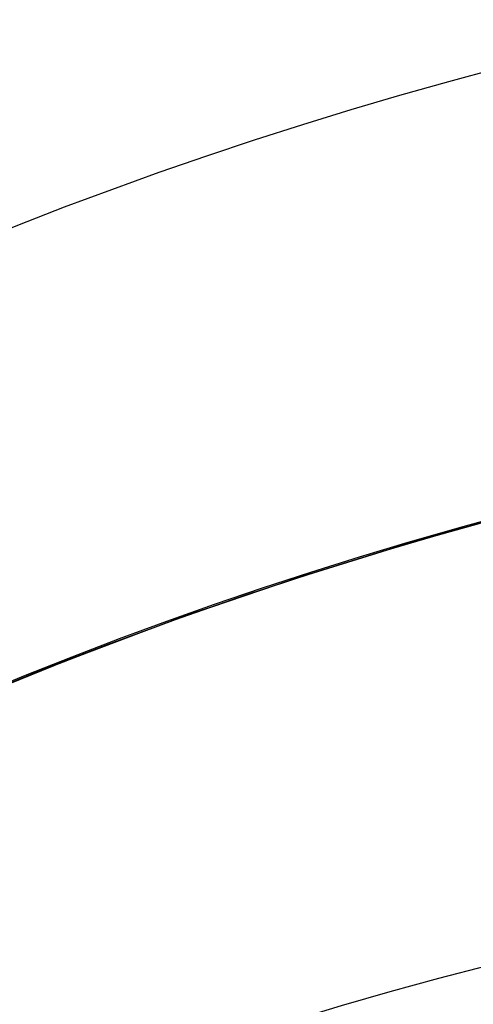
# Model space of a CAD drawing. Extents: x -15 to 7, y 1 to 148.
# Tile 127 of 194: x -7.3451 to -7.2586, y 140.664 to 140.8515. Entities that reach past the tile are written whole.
import ezdxf

# ---------------------------------------------------------------- set-up
doc = ezdxf.new("R2010")
doc.units = 0
doc.layers.add('DEFAULT', color=7, linetype='CONTINUOUS')

msp = doc.modelspace()

# ---------------------------------------------------------------- linework, layer by layer
at = {"layer": 'DEFAULT', "color": 254}
for p, q in [((-7.27042, 140.75194, -48.70474), (-7.24789, 140.7582, -48.70635)), ((-7.27042, 140.75194, -52.70474), (-7.24789, 140.7582, -52.70635)), ((-7.27042, 140.75194, -56.70474), (-7.24789, 140.7582, -56.70635)), ((-7.27042, 140.75194, -60.70474), (-7.24789, 140.7582, -60.70635)), ((-7.27042, 140.75194, -64.70474), (-7.24789, 140.7582, -64.70635)), ((-7.27042, 140.75194, -68.70474), (-7.24789, 140.7582, -68.70635)), ((-7.27042, 140.75194, -72.70474), (-7.24789, 140.7582, -72.70635)), ((-7.27042, 140.75194, -76.70474), (-7.24789, 140.7582, -76.70635)), ((-7.27042, 140.75194, -80.70474), (-7.24789, 140.7582, -80.70635)), ((-7.27042, 140.75194, -84.70474), (-7.24789, 140.7582, -84.70635)), ((-7.27042, 140.75194, -88.70474), (-7.24789, 140.7582, -88.70635)), ((-7.27042, 140.75194, -92.70474), (-7.24789, 140.7582, -92.70635)), ((-7.27042, 140.75194, -96.70474), (-7.24789, 140.7582, -96.70635)), ((-7.27042, 140.75194, -100.70474), (-7.24789, 140.7582, -100.70635)), ((-7.24784, 140.75821, -50.22975), (-7.26998, 140.75207, -50.23131)), ((-7.24784, 140.75821, -54.22975), (-7.26998, 140.75207, -54.23131)), ((-7.24784, 140.75821, -58.22975), (-7.26998, 140.75207, -58.23131)), ((-7.24784, 140.75821, -62.22975), (-7.26998, 140.75207, -62.23131)), ((-7.24784, 140.75821, -66.22975), (-7.26998, 140.75207, -66.23131)), ((-7.24784, 140.75821, -70.22975), (-7.26998, 140.75207, -70.23131)), ((-7.24784, 140.75821, -74.22975), (-7.26998, 140.75207, -74.23131)), ((-7.24784, 140.75821, -78.22975), (-7.26998, 140.75207, -78.23131)), ((-7.24784, 140.75821, -82.22975), (-7.26998, 140.75207, -82.23131)), ((-7.24784, 140.75821, -86.22975), (-7.26998, 140.75207, -86.23131)), ((-7.24784, 140.75821, -90.22975), (-7.26998, 140.75207, -90.23131)), ((-7.24784, 140.75821, -94.22975), (-7.26998, 140.75207, -94.23131)), ((-7.24784, 140.75821, -98.22975), (-7.26998, 140.75207, -98.23131)), ((-7.24784, 140.75821, -46.22975), (-7.26998, 140.75207, -46.23131)), ((-7.26253, 140.75422, -100.70533), (-7.24904, 140.7579, -100.70627)), ((-7.26253, 140.75422, -96.70533), (-7.24904, 140.7579, -96.70627)), ((-7.26253, 140.75422, -92.70533), (-7.24904, 140.7579, -92.70627)), ((-7.26253, 140.75422, -88.70533), (-7.24904, 140.7579, -88.70627)), ((-7.26253, 140.75422, -84.70533), (-7.24904, 140.7579, -84.70627)), ((-7.26253, 140.75422, -80.70533), (-7.24904, 140.7579, -80.70627)), ((-7.26253, 140.75422, -76.70533), (-7.24904, 140.7579, -76.70627)), ((-7.26253, 140.75422, -72.70533), (-7.24904, 140.7579, -72.70627)), ((-7.26253, 140.75422, -68.70533), (-7.24904, 140.7579, -68.70627)), ((-7.26253, 140.75422, -64.70533), (-7.24904, 140.7579, -64.70627)), ((-7.26253, 140.75422, -60.70533), (-7.24904, 140.7579, -60.70627)), ((-7.26253, 140.75422, -56.70533), (-7.24904, 140.7579, -56.70627)), ((-7.26253, 140.75422, -52.70533), (-7.24904, 140.7579, -52.70627)), ((-7.26253, 140.75422, -48.70533), (-7.24904, 140.7579, -48.70627)), ((-7.24897, 140.75784, -98.23016), (-7.26248, 140.75415, -98.23111)), ((-7.24897, 140.75784, -94.23016), (-7.26248, 140.75415, -94.23111)), ((-7.24897, 140.75784, -90.23016), (-7.26248, 140.75415, -90.23111)), ((-7.24897, 140.75784, -86.23016), (-7.26248, 140.75415, -86.23111)), ((-7.24897, 140.75784, -82.23016), (-7.26248, 140.75415, -82.23111)), ((-7.24897, 140.75784, -78.23016), (-7.26248, 140.75415, -78.23111)), ((-7.24897, 140.75784, -74.23016), (-7.26248, 140.75415, -74.23111)), ((-7.24897, 140.75784, -70.23016), (-7.26248, 140.75415, -70.23111)), ((-7.24897, 140.75784, -66.23016), (-7.26248, 140.75415, -66.23111)), ((-7.24897, 140.75784, -62.23016), (-7.26248, 140.75415, -62.23111)), ((-7.24897, 140.75784, -58.23016), (-7.26248, 140.75415, -58.23111)), ((-7.24897, 140.75784, -54.23016), (-7.26248, 140.75415, -54.23111)), ((-7.24897, 140.75784, -50.23016), (-7.26248, 140.75415, -50.23111)), ((-7.24897, 140.75784, -46.23016), (-7.26248, 140.75415, -46.23111)), ((-7.27592, 140.75031, -100.70434), (-7.26253, 140.75422, -100.70533)), ((-7.27592, 140.75031, -96.70434), (-7.26253, 140.75422, -96.70533)), ((-7.27592, 140.75031, -92.70434), (-7.26253, 140.75422, -92.70533)), ((-7.27592, 140.75031, -88.70434), (-7.26253, 140.75422, -88.70533)), ((-7.27592, 140.75031, -84.70434), (-7.26253, 140.75422, -84.70533)), ((-7.27592, 140.75031, -80.70434), (-7.26253, 140.75422, -80.70533)), ((-7.27592, 140.75031, -76.70434), (-7.26253, 140.75422, -76.70533)), ((-7.27592, 140.75031, -72.70434), (-7.26253, 140.75422, -72.70533)), ((-7.27592, 140.75031, -68.70434), (-7.26253, 140.75422, -68.70533)), ((-7.27592, 140.75031, -64.70434), (-7.26253, 140.75422, -64.70533)), ((-7.27592, 140.75031, -60.70434), (-7.26253, 140.75422, -60.70533)), ((-7.27592, 140.75031, -56.70434), (-7.26253, 140.75422, -56.70533)), ((-7.27592, 140.75031, -52.70434), (-7.26253, 140.75422, -52.70533)), ((-7.27592, 140.75031, -48.70434), (-7.26253, 140.75422, -48.70533)), ((-7.26248, 140.75415, -98.23111), (-7.27588, 140.75024, -98.2321)), ((-7.26248, 140.75415, -94.23111), (-7.27588, 140.75024, -94.2321)), ((-7.26248, 140.75415, -90.23111), (-7.27588, 140.75024, -90.2321)), ((-7.26248, 140.75415, -86.23111), (-7.27588, 140.75024, -86.2321)), ((-7.26248, 140.75415, -82.23111), (-7.27588, 140.75024, -82.2321)), ((-7.26248, 140.75415, -78.23111), (-7.27588, 140.75024, -78.2321)), ((-7.26248, 140.75415, -74.23111), (-7.27588, 140.75024, -74.2321)), ((-7.26248, 140.75415, -70.23111), (-7.27588, 140.75024, -70.2321)), ((-7.26248, 140.75415, -66.23111), (-7.27588, 140.75024, -66.2321)), ((-7.26248, 140.75415, -62.23111), (-7.27588, 140.75024, -62.2321)), ((-7.26248, 140.75415, -58.23111), (-7.27588, 140.75024, -58.2321)), ((-7.26248, 140.75415, -54.23111), (-7.27588, 140.75024, -54.2321)), ((-7.26248, 140.75415, -50.23111), (-7.27588, 140.75024, -50.2321)), ((-7.26248, 140.75415, -46.23111), (-7.27588, 140.75024, -46.2321)), ((-7.29275, 140.74502, -48.70298), (-7.27042, 140.75194, -48.70474)), ((-7.29275, 140.74502, -52.70298), (-7.27042, 140.75194, -52.70474)), ((-7.29275, 140.74502, -56.70298), (-7.27042, 140.75194, -56.70474)), ((-7.29275, 140.74502, -60.70298), (-7.27042, 140.75194, -60.70474)), ((-7.29275, 140.74502, -64.70298), (-7.27042, 140.75194, -64.70474)), ((-7.29275, 140.74502, -68.70298), (-7.27042, 140.75194, -68.70474)), ((-7.29275, 140.74502, -72.70298), (-7.27042, 140.75194, -72.70474)), ((-7.29275, 140.74502, -76.70298), (-7.27042, 140.75194, -76.70474)), ((-7.29275, 140.74502, -80.70298), (-7.27042, 140.75194, -80.70474)), ((-7.29275, 140.74502, -84.70298), (-7.27042, 140.75194, -84.70474)), ((-7.29275, 140.74502, -88.70298), (-7.27042, 140.75194, -88.70474)), ((-7.29275, 140.74502, -92.70298), (-7.27042, 140.75194, -92.70474)), ((-7.29275, 140.74502, -96.70298), (-7.27042, 140.75194, -96.70474)), ((-7.29275, 140.74502, -100.70298), (-7.27042, 140.75194, -100.70474)), ((-7.26998, 140.75207, -50.23131), (-7.29194, 140.74529, -50.23304)), ((-7.26998, 140.75207, -54.23131), (-7.29194, 140.74529, -54.23304)), ((-7.26998, 140.75207, -58.23131), (-7.29194, 140.74529, -58.23304)), ((-7.26998, 140.75207, -62.23131), (-7.29194, 140.74529, -62.23304)), ((-7.26998, 140.75207, -66.23131), (-7.29194, 140.74529, -66.23304)), ((-7.26998, 140.75207, -70.23131), (-7.29194, 140.74529, -70.23304)), ((-7.26998, 140.75207, -74.23131), (-7.29194, 140.74529, -74.23304)), ((-7.26998, 140.75207, -78.23131), (-7.29194, 140.74529, -78.23304)), ((-7.26998, 140.75207, -82.23131), (-7.29194, 140.74529, -82.23304)), ((-7.26998, 140.75207, -86.23131), (-7.29194, 140.74529, -86.23304)), ((-7.26998, 140.75207, -90.23131), (-7.29194, 140.74529, -90.23304)), ((-7.26998, 140.75207, -94.23131), (-7.29194, 140.74529, -94.23304)), ((-7.26998, 140.75207, -98.23131), (-7.29194, 140.74529, -98.23304)), ((-7.26998, 140.75207, -46.23131), (-7.29194, 140.74529, -46.23304)), ((-7.28921, 140.74618, -100.70329), (-7.27592, 140.75031, -100.70434)), ((-7.28921, 140.74618, -96.70329), (-7.27592, 140.75031, -96.70434)), ((-7.28921, 140.74618, -92.70329), (-7.27592, 140.75031, -92.70434)), ((-7.28921, 140.74618, -88.70329), (-7.27592, 140.75031, -88.70434)), ((-7.28921, 140.74618, -84.70329), (-7.27592, 140.75031, -84.70434)), ((-7.28921, 140.74618, -80.70329), (-7.27592, 140.75031, -80.70434)), ((-7.28921, 140.74618, -76.70329), (-7.27592, 140.75031, -76.70434)), ((-7.28921, 140.74618, -72.70329), (-7.27592, 140.75031, -72.70434)), ((-7.28921, 140.74618, -68.70329), (-7.27592, 140.75031, -68.70434)), ((-7.28921, 140.74618, -64.70329), (-7.27592, 140.75031, -64.70434)), ((-7.28921, 140.74618, -60.70329), (-7.27592, 140.75031, -60.70434)), ((-7.28921, 140.74618, -56.70329), (-7.27592, 140.75031, -56.70434)), ((-7.28921, 140.74618, -52.70329), (-7.27592, 140.75031, -52.70434)), ((-7.28921, 140.74618, -48.70329), (-7.27592, 140.75031, -48.70434)), ((-7.27588, 140.75024, -98.2321), (-7.28919, 140.7461, -98.23315)), ((-7.27588, 140.75024, -94.2321), (-7.28919, 140.7461, -94.23315)), ((-7.27588, 140.75024, -90.2321), (-7.28919, 140.7461, -90.23315)), ((-7.27588, 140.75024, -86.2321), (-7.28919, 140.7461, -86.23315)), ((-7.27588, 140.75024, -82.2321), (-7.28919, 140.7461, -82.23315)), ((-7.27588, 140.75024, -78.2321), (-7.28919, 140.7461, -78.23315)), ((-7.27588, 140.75024, -74.2321), (-7.28919, 140.7461, -74.23315)), ((-7.27588, 140.75024, -70.2321), (-7.28919, 140.7461, -70.23315)), ((-7.27588, 140.75024, -66.2321), (-7.28919, 140.7461, -66.23315)), ((-7.27588, 140.75024, -62.2321), (-7.28919, 140.7461, -62.23315)), ((-7.27588, 140.75024, -58.2321), (-7.28919, 140.7461, -58.23315)), ((-7.27588, 140.75024, -54.2321), (-7.28919, 140.7461, -54.23315)), ((-7.27588, 140.75024, -50.2321), (-7.28919, 140.7461, -50.23315)), ((-7.27588, 140.75024, -46.2321), (-7.28919, 140.7461, -46.23315)), ((-7.31479, 140.73749, -48.70106), (-7.29275, 140.74502, -48.70298)), ((-7.31479, 140.73749, -52.70106), (-7.29275, 140.74502, -52.70298)), ((-7.31479, 140.73749, -56.70106), (-7.29275, 140.74502, -56.70298)), ((-7.31479, 140.73749, -60.70106), (-7.29275, 140.74502, -60.70298)), ((-7.31479, 140.73749, -64.70106), (-7.29275, 140.74502, -64.70298)), ((-7.31479, 140.73749, -68.70106), (-7.29275, 140.74502, -68.70298)), ((-7.31479, 140.73749, -72.70106), (-7.29275, 140.74502, -72.70298)), ((-7.31479, 140.73749, -76.70106), (-7.29275, 140.74502, -76.70298)), ((-7.31479, 140.73749, -80.70106), (-7.29275, 140.74502, -80.70298)), ((-7.31479, 140.73749, -84.70106), (-7.29275, 140.74502, -84.70298)), ((-7.31479, 140.73749, -88.70106), (-7.29275, 140.74502, -88.70298)), ((-7.31479, 140.73749, -92.70106), (-7.29275, 140.74502, -92.70298)), ((-7.31479, 140.73749, -96.70106), (-7.29275, 140.74502, -96.70298)), ((-7.31479, 140.73749, -100.70106), (-7.29275, 140.74502, -100.70298)), ((-7.29194, 140.74529, -50.23304), (-7.31368, 140.73789, -50.23494)), ((-7.29194, 140.74529, -54.23304), (-7.31368, 140.73789, -54.23494)), ((-7.29194, 140.74529, -58.23304), (-7.31368, 140.73789, -58.23494)), ((-7.29194, 140.74529, -62.23304), (-7.31368, 140.73789, -62.23494)), ((-7.29194, 140.74529, -66.23304), (-7.31368, 140.73789, -66.23494)), ((-7.29194, 140.74529, -70.23304), (-7.31368, 140.73789, -70.23494)), ((-7.29194, 140.74529, -74.23304), (-7.31368, 140.73789, -74.23494)), ((-7.29194, 140.74529, -78.23304), (-7.31368, 140.73789, -78.23494)), ((-7.29194, 140.74529, -82.23304), (-7.31368, 140.73789, -82.23494)), ((-7.29194, 140.74529, -86.23304), (-7.31368, 140.73789, -86.23494)), ((-7.29194, 140.74529, -90.23304), (-7.31368, 140.73789, -90.23494)), ((-7.29194, 140.74529, -94.23304), (-7.31368, 140.73789, -94.23494)), ((-7.29194, 140.74529, -98.23304), (-7.31368, 140.73789, -98.23494)), ((-7.29194, 140.74529, -46.23304), (-7.31368, 140.73789, -46.23494)), ((-7.28919, 140.7461, -98.23315), (-7.30237, 140.74175, -98.23425)), ((-7.28919, 140.7461, -94.23315), (-7.30237, 140.74175, -94.23425)), ((-7.28919, 140.7461, -90.23315), (-7.30237, 140.74175, -90.23425)), ((-7.28919, 140.7461, -86.23315), (-7.30237, 140.74175, -86.23425)), ((-7.28919, 140.7461, -82.23315), (-7.30237, 140.74175, -82.23425)), ((-7.28919, 140.7461, -78.23315), (-7.30237, 140.74175, -78.23425)), ((-7.28919, 140.7461, -74.23315), (-7.30237, 140.74175, -74.23425)), ((-7.28919, 140.7461, -70.23315), (-7.30237, 140.74175, -70.23425)), ((-7.28919, 140.7461, -66.23315), (-7.30237, 140.74175, -66.23425)), ((-7.28919, 140.7461, -62.23315), (-7.30237, 140.74175, -62.23425)), ((-7.28919, 140.7461, -58.23315), (-7.30237, 140.74175, -58.23425)), ((-7.28919, 140.7461, -54.23315), (-7.30237, 140.74175, -54.23425)), ((-7.28919, 140.7461, -50.23315), (-7.30237, 140.74175, -50.23425)), ((-7.28919, 140.7461, -46.23315), (-7.30237, 140.74175, -46.23425)), ((-7.30236, 140.74183, -100.7022), (-7.28921, 140.74618, -100.70329)), ((-7.30236, 140.74183, -96.7022), (-7.28921, 140.74618, -96.70329)), ((-7.30236, 140.74183, -92.7022), (-7.28921, 140.74618, -92.70329)), ((-7.30236, 140.74183, -88.7022), (-7.28921, 140.74618, -88.70329)), ((-7.30236, 140.74183, -84.7022), (-7.28921, 140.74618, -84.70329)), ((-7.30236, 140.74183, -80.7022), (-7.28921, 140.74618, -80.70329)), ((-7.30236, 140.74183, -76.7022), (-7.28921, 140.74618, -76.70329)), ((-7.30236, 140.74183, -72.7022), (-7.28921, 140.74618, -72.70329)), ((-7.30236, 140.74183, -68.7022), (-7.28921, 140.74618, -68.70329)), ((-7.30236, 140.74183, -64.7022), (-7.28921, 140.74618, -64.70329)), ((-7.30236, 140.74183, -60.7022), (-7.28921, 140.74618, -60.70329)), ((-7.30236, 140.74183, -56.7022), (-7.28921, 140.74618, -56.70329)), ((-7.30236, 140.74183, -52.7022), (-7.28921, 140.74618, -52.70329)), ((-7.30236, 140.74183, -48.7022), (-7.28921, 140.74618, -48.70329)), ((-7.30237, 140.74175, -98.23425), (-7.31545, 140.73718, -98.23541)), ((-7.30237, 140.74175, -94.23425), (-7.31545, 140.73718, -94.23541)), ((-7.30237, 140.74175, -90.23425), (-7.31545, 140.73718, -90.23541)), ((-7.30237, 140.74175, -86.23425), (-7.31545, 140.73718, -86.23541)), ((-7.30237, 140.74175, -82.23425), (-7.31545, 140.73718, -82.23541)), ((-7.30237, 140.74175, -78.23425), (-7.31545, 140.73718, -78.23541)), ((-7.30237, 140.74175, -74.23425), (-7.31545, 140.73718, -74.23541)), ((-7.30237, 140.74175, -70.23425), (-7.31545, 140.73718, -70.23541)), ((-7.30237, 140.74175, -66.23425), (-7.31545, 140.73718, -66.23541)), ((-7.30237, 140.74175, -62.23425), (-7.31545, 140.73718, -62.23541)), ((-7.30237, 140.74175, -58.23425), (-7.31545, 140.73718, -58.23541)), ((-7.30237, 140.74175, -54.23425), (-7.31545, 140.73718, -54.23541)), ((-7.30237, 140.74175, -50.23425), (-7.31545, 140.73718, -50.23541)), ((-7.30237, 140.74175, -46.23425), (-7.31545, 140.73718, -46.23541)), ((-7.3154, 140.73727, -100.70104), (-7.30236, 140.74183, -100.7022)), ((-7.3154, 140.73727, -96.70104), (-7.30236, 140.74183, -96.7022)), ((-7.3154, 140.73727, -92.70104), (-7.30236, 140.74183, -92.7022)), ((-7.3154, 140.73727, -88.70104), (-7.30236, 140.74183, -88.7022)), ((-7.3154, 140.73727, -84.70104), (-7.30236, 140.74183, -84.7022)), ((-7.3154, 140.73727, -80.70104), (-7.30236, 140.74183, -80.7022)), ((-7.3154, 140.73727, -76.70104), (-7.30236, 140.74183, -76.7022)), ((-7.3154, 140.73727, -72.70104), (-7.30236, 140.74183, -72.7022)), ((-7.3154, 140.73727, -68.70104), (-7.30236, 140.74183, -68.7022)), ((-7.3154, 140.73727, -64.70104), (-7.30236, 140.74183, -64.7022)), ((-7.3154, 140.73727, -60.70104), (-7.30236, 140.74183, -60.7022)), ((-7.3154, 140.73727, -56.70104), (-7.30236, 140.74183, -56.7022)), ((-7.3154, 140.73727, -52.70104), (-7.30236, 140.74183, -52.7022)), ((-7.3154, 140.73727, -48.70104), (-7.30236, 140.74183, -48.7022)), ((-7.33649, 140.72936, -48.69896), (-7.31479, 140.73749, -48.70106)), ((-7.33649, 140.72936, -52.69896), (-7.31479, 140.73749, -52.70106)), ((-7.33649, 140.72936, -56.69896), (-7.31479, 140.73749, -56.70106)), ((-7.33649, 140.72936, -60.69896), (-7.31479, 140.73749, -60.70106)), ((-7.33649, 140.72936, -64.69896), (-7.31479, 140.73749, -64.70106)), ((-7.33649, 140.72936, -68.69896), (-7.31479, 140.73749, -68.70106)), ((-7.33649, 140.72936, -72.69896), (-7.31479, 140.73749, -72.70106)), ((-7.33649, 140.72936, -76.69896), (-7.31479, 140.73749, -76.70106)), ((-7.33649, 140.72936, -80.69896), (-7.31479, 140.73749, -80.70106)), ((-7.33649, 140.72936, -84.69896), (-7.31479, 140.73749, -84.70106)), ((-7.33649, 140.72936, -88.69896), (-7.31479, 140.73749, -88.70106)), ((-7.33649, 140.72936, -92.69896), (-7.31479, 140.73749, -92.70106)), ((-7.33649, 140.72936, -96.69896), (-7.31479, 140.73749, -96.70106)), ((-7.33649, 140.72936, -100.69896), (-7.31479, 140.73749, -100.70106)), ((-7.31368, 140.73789, -50.23494), (-7.33519, 140.72986, -50.23705)), ((-7.31368, 140.73789, -54.23494), (-7.33519, 140.72986, -54.23705)), ((-7.31368, 140.73789, -58.23494), (-7.33519, 140.72986, -58.23705)), ((-7.31368, 140.73789, -62.23494), (-7.33519, 140.72986, -62.23705)), ((-7.31368, 140.73789, -66.23494), (-7.33519, 140.72986, -66.23705)), ((-7.31368, 140.73789, -70.23494), (-7.33519, 140.72986, -70.23705)), ((-7.31368, 140.73789, -74.23494), (-7.33519, 140.72986, -74.23705)), ((-7.31368, 140.73789, -78.23494), (-7.33519, 140.72986, -78.23705)), ((-7.31368, 140.73789, -82.23494), (-7.33519, 140.72986, -82.23705)), ((-7.31368, 140.73789, -86.23494), (-7.33519, 140.72986, -86.23705)), ((-7.31368, 140.73789, -90.23494), (-7.33519, 140.72986, -90.23705)), ((-7.31368, 140.73789, -94.23494), (-7.33519, 140.72986, -94.23705)), ((-7.31368, 140.73789, -98.23494), (-7.33519, 140.72986, -98.23705)), ((-7.31368, 140.73789, -46.23494), (-7.33519, 140.72986, -46.23705)), ((-7.31545, 140.73718, -98.23541), (-7.32842, 140.7324, -98.23663)), ((-7.31545, 140.73718, -94.23541), (-7.32842, 140.7324, -94.23663)), ((-7.31545, 140.73718, -90.23541), (-7.32842, 140.7324, -90.23663)), ((-7.31545, 140.73718, -86.23541), (-7.32842, 140.7324, -86.23663)), ((-7.31545, 140.73718, -82.23541), (-7.32842, 140.7324, -82.23663)), ((-7.31545, 140.73718, -78.23541), (-7.32842, 140.7324, -78.23663)), ((-7.31545, 140.73718, -74.23541), (-7.32842, 140.7324, -74.23663)), ((-7.31545, 140.73718, -70.23541), (-7.32842, 140.7324, -70.23663)), ((-7.31545, 140.73718, -66.23541), (-7.32842, 140.7324, -66.23663)), ((-7.31545, 140.73718, -62.23541), (-7.32842, 140.7324, -62.23663)), ((-7.31545, 140.73718, -58.23541), (-7.32842, 140.7324, -58.23663)), ((-7.31545, 140.73718, -54.23541), (-7.32842, 140.7324, -54.23663)), ((-7.31545, 140.73718, -50.23541), (-7.32842, 140.7324, -50.23663)), ((-7.31545, 140.73718, -46.23541), (-7.32842, 140.7324, -46.23663)), ((-7.32834, 140.7325, -100.69982), (-7.3154, 140.73727, -100.70104)), ((-7.32834, 140.7325, -96.69982), (-7.3154, 140.73727, -96.70104)), ((-7.32834, 140.7325, -92.69982), (-7.3154, 140.73727, -92.70104)), ((-7.32834, 140.7325, -88.69982), (-7.3154, 140.73727, -88.70104)), ((-7.32834, 140.7325, -84.69982), (-7.3154, 140.73727, -84.70104)), ((-7.32834, 140.7325, -80.69982), (-7.3154, 140.73727, -80.70104)), ((-7.32834, 140.7325, -76.69982), (-7.3154, 140.73727, -76.70104)), ((-7.32834, 140.7325, -72.69982), (-7.3154, 140.73727, -72.70104)), ((-7.32834, 140.7325, -68.69982), (-7.3154, 140.73727, -68.70104)), ((-7.32834, 140.7325, -64.69982), (-7.3154, 140.73727, -64.70104)), ((-7.32834, 140.7325, -60.69982), (-7.3154, 140.73727, -60.70104)), ((-7.32834, 140.7325, -56.69982), (-7.3154, 140.73727, -56.70104)), ((-7.32834, 140.7325, -52.69982), (-7.3154, 140.73727, -52.70104)), ((-7.32834, 140.7325, -48.69982), (-7.3154, 140.73727, -48.70104)), ((-7.32842, 140.7324, -98.23663), (-7.34127, 140.72741, -98.23793)), ((-7.32842, 140.7324, -94.23663), (-7.34127, 140.72741, -94.23793)), ((-7.32842, 140.7324, -90.23663), (-7.34127, 140.72741, -90.23793)), ((-7.32842, 140.7324, -86.23663), (-7.34127, 140.72741, -86.23793)), ((-7.32842, 140.7324, -82.23663), (-7.34127, 140.72741, -82.23793)), ((-7.32842, 140.7324, -78.23663), (-7.34127, 140.72741, -78.23793)), ((-7.32842, 140.7324, -74.23663), (-7.34127, 140.72741, -74.23793)), ((-7.32842, 140.7324, -70.23663), (-7.34127, 140.72741, -70.23793)), ((-7.32842, 140.7324, -66.23663), (-7.34127, 140.72741, -66.23793)), ((-7.32842, 140.7324, -62.23663), (-7.34127, 140.72741, -62.23793)), ((-7.32842, 140.7324, -58.23663), (-7.34127, 140.72741, -58.23793)), ((-7.32842, 140.7324, -54.23663), (-7.34127, 140.72741, -54.23793)), ((-7.32842, 140.7324, -50.23663), (-7.34127, 140.72741, -50.23793)), ((-7.32842, 140.7324, -46.23663), (-7.34127, 140.72741, -46.23793)), ((-7.34117, 140.72752, -100.69853), (-7.32834, 140.7325, -100.69982)), ((-7.34117, 140.72752, -96.69853), (-7.32834, 140.7325, -96.69982)), ((-7.34117, 140.72752, -92.69853), (-7.32834, 140.7325, -92.69982)), ((-7.34117, 140.72752, -88.69853), (-7.32834, 140.7325, -88.69982)), ((-7.34117, 140.72752, -84.69853), (-7.32834, 140.7325, -84.69982)), ((-7.34117, 140.72752, -80.69853), (-7.32834, 140.7325, -80.69982)), ((-7.34117, 140.72752, -76.69853), (-7.32834, 140.7325, -76.69982)), ((-7.34117, 140.72752, -72.69853), (-7.32834, 140.7325, -72.69982)), ((-7.34117, 140.72752, -68.69853), (-7.32834, 140.7325, -68.69982)), ((-7.34117, 140.72752, -64.69853), (-7.32834, 140.7325, -64.69982)), ((-7.34117, 140.72752, -60.69853), (-7.32834, 140.7325, -60.69982)), ((-7.34117, 140.72752, -56.69853), (-7.32834, 140.7325, -56.69982)), ((-7.34117, 140.72752, -52.69853), (-7.32834, 140.7325, -52.69982)), ((-7.34117, 140.72752, -48.69853), (-7.32834, 140.7325, -48.69982)), ((-7.33519, 140.72986, -50.23705), (-7.35647, 140.72123, -50.23937)), ((-7.33519, 140.72986, -54.23705), (-7.35647, 140.72123, -54.23937)), ((-7.33519, 140.72986, -58.23705), (-7.35647, 140.72123, -58.23937)), ((-7.33519, 140.72986, -62.23705), (-7.35647, 140.72123, -62.23937)), ((-7.33519, 140.72986, -66.23705), (-7.35647, 140.72123, -66.23937)), ((-7.33519, 140.72986, -70.23705), (-7.35647, 140.72123, -70.23937)), ((-7.33519, 140.72986, -74.23705), (-7.35647, 140.72123, -74.23937)), ((-7.33519, 140.72986, -78.23705), (-7.35647, 140.72123, -78.23937)), ((-7.33519, 140.72986, -82.23705), (-7.35647, 140.72123, -82.23937)), ((-7.33519, 140.72986, -86.23705), (-7.35647, 140.72123, -86.23937)), ((-7.33519, 140.72986, -90.23705), (-7.35647, 140.72123, -90.23937)), ((-7.33519, 140.72986, -94.23705), (-7.35647, 140.72123, -94.23937)), ((-7.33519, 140.72986, -98.23705), (-7.35647, 140.72123, -98.23937)), ((-7.33519, 140.72986, -46.23705), (-7.35647, 140.72123, -46.23937)), ((-7.35779, 140.72067, -48.69668), (-7.33649, 140.72936, -48.69896)), ((-7.35779, 140.72067, -52.69668), (-7.33649, 140.72936, -52.69896)), ((-7.35779, 140.72067, -56.69668), (-7.33649, 140.72936, -56.69896)), ((-7.35779, 140.72067, -60.69668), (-7.33649, 140.72936, -60.69896)), ((-7.35779, 140.72067, -64.69668), (-7.33649, 140.72936, -64.69896)), ((-7.35779, 140.72067, -68.69668), (-7.33649, 140.72936, -68.69896)), ((-7.35779, 140.72067, -72.69668), (-7.33649, 140.72936, -72.69896)), ((-7.35779, 140.72067, -76.69668), (-7.33649, 140.72936, -76.69896)), ((-7.35779, 140.72067, -80.69668), (-7.33649, 140.72936, -80.69896)), ((-7.35779, 140.72067, -84.69668), (-7.33649, 140.72936, -84.69896)), ((-7.35779, 140.72067, -88.69668), (-7.33649, 140.72936, -88.69896)), ((-7.35779, 140.72067, -92.69668), (-7.33649, 140.72936, -92.69896)), ((-7.35779, 140.72067, -96.69668), (-7.33649, 140.72936, -96.69896)), ((-7.35779, 140.72067, -100.69668), (-7.33649, 140.72936, -100.69896)), ((-7.34127, 140.72741, -98.23793), (-7.354, 140.72221, -98.23929)), ((-7.34127, 140.72741, -94.23793), (-7.354, 140.72221, -94.23929)), ((-7.34127, 140.72741, -90.23793), (-7.354, 140.72221, -90.23929)), ((-7.34127, 140.72741, -86.23793), (-7.354, 140.72221, -86.23929)), ((-7.34127, 140.72741, -82.23793), (-7.354, 140.72221, -82.23929)), ((-7.34127, 140.72741, -78.23793), (-7.354, 140.72221, -78.23929)), ((-7.34127, 140.72741, -74.23793), (-7.354, 140.72221, -74.23929)), ((-7.34127, 140.72741, -70.23793), (-7.354, 140.72221, -70.23929)), ((-7.34127, 140.72741, -66.23793), (-7.354, 140.72221, -66.23929)), ((-7.34127, 140.72741, -62.23793), (-7.354, 140.72221, -62.23929)), ((-7.34127, 140.72741, -58.23793), (-7.354, 140.72221, -58.23929)), ((-7.34127, 140.72741, -54.23793), (-7.354, 140.72221, -54.23929)), ((-7.34127, 140.72741, -50.23793), (-7.354, 140.72221, -50.23929)), ((-7.34127, 140.72741, -46.23793), (-7.354, 140.72221, -46.23929)), ((-7.35387, 140.72233, -100.69717), (-7.34117, 140.72752, -100.69853)), ((-7.35387, 140.72233, -96.69717), (-7.34117, 140.72752, -96.69853)), ((-7.35387, 140.72233, -92.69717), (-7.34117, 140.72752, -92.69853)), ((-7.35387, 140.72233, -88.69717), (-7.34117, 140.72752, -88.69853)), ((-7.35387, 140.72233, -84.69717), (-7.34117, 140.72752, -84.69853)), ((-7.35387, 140.72233, -80.69717), (-7.34117, 140.72752, -80.69853)), ((-7.35387, 140.72233, -76.69717), (-7.34117, 140.72752, -76.69853)), ((-7.35387, 140.72233, -72.69717), (-7.34117, 140.72752, -72.69853)), ((-7.35387, 140.72233, -68.69717), (-7.34117, 140.72752, -68.69853)), ((-7.35387, 140.72233, -64.69717), (-7.34117, 140.72752, -64.69853)), ((-7.35387, 140.72233, -60.69717), (-7.34117, 140.72752, -60.69853)), ((-7.35387, 140.72233, -56.69717), (-7.34117, 140.72752, -56.69853)), ((-7.35387, 140.72233, -52.69717), (-7.34117, 140.72752, -52.69853)), ((-7.35387, 140.72233, -48.69717), (-7.34117, 140.72752, -48.69853))]:
    msp.add_line(p, q, dxfattribs=at)
at = {"layer": 'DEFAULT', "color": 254, "extrusion": (-6.775e-15, 0.457818, 0.889046)}
msp.add_arc((7.045, -143.8184, 27.40095), 0.8, 271.6871, 0, dxfattribs=at)
at = {"layer": 'DEFAULT', "color": 254, "extrusion": (1.52417e-05, 0.23551, 0.971872)}
msp.add_arc((7.05414, -146.11893, -8.14291), 0.79992, 271.63778, 0.03041, dxfattribs=at)
at = {"layer": 'DEFAULT', "color": 254}
for centre in [(-7.045, 139.98436, -43.22105), (-7.045, 139.98436, -100.72287)]:
    msp.add_arc(centre, 0.8, 91.5, 180, dxfattribs=at)
at = {"layer": 'DEFAULT', "color": 254, "extrusion": (-3.19625e-05, 0.333799, 0.942644)}
msp.add_arc((7.03172, -165.61702, -48.45263), 0.79988, 271.80494, 359.96718, dxfattribs=at)

doc.saveas('drawing.dxf')
